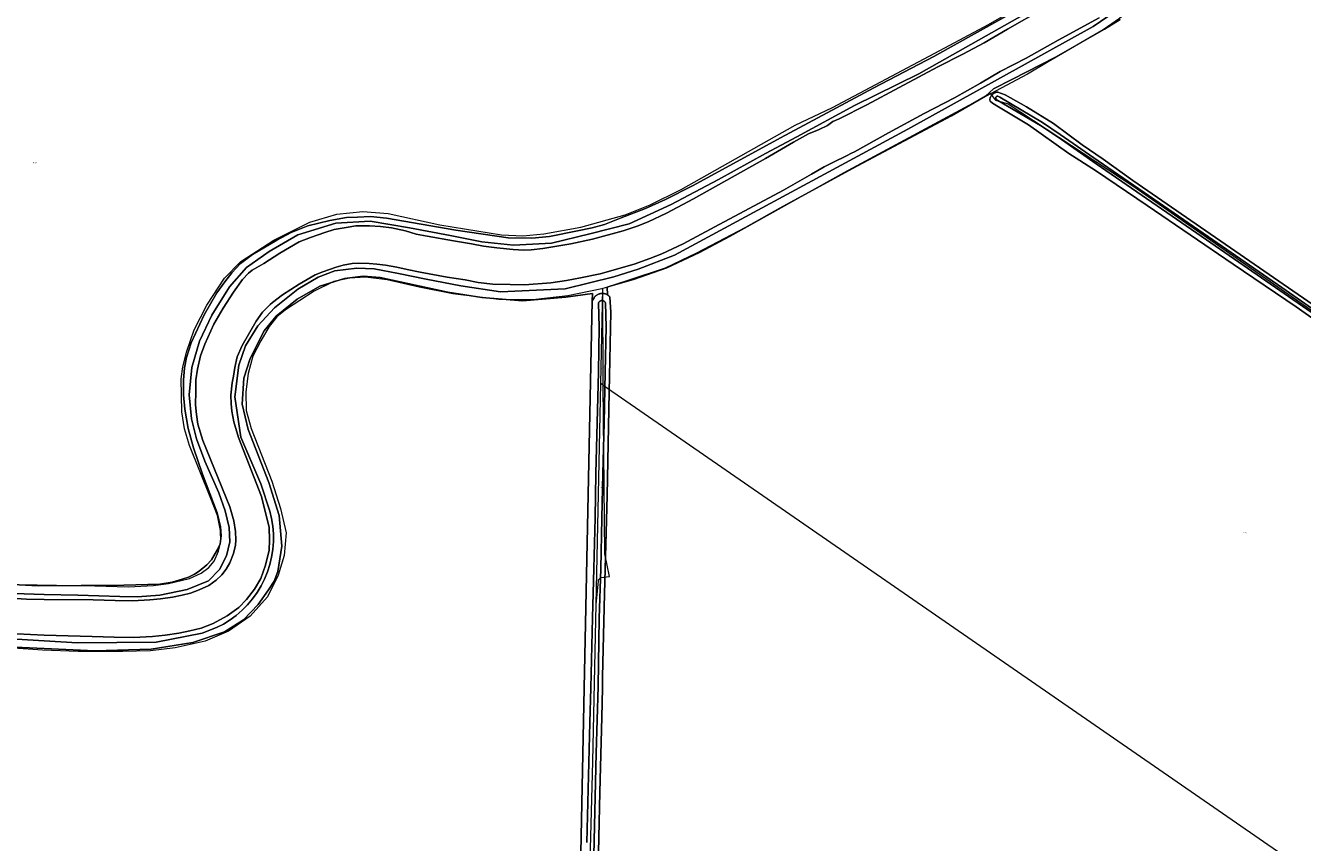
# Model space of a CAD drawing. Header units: metres. Extents: x 250001 to 257773, y 598992 to 609118.
# Tile 235 of 256: x 252993 to 253455, y 601944 to 602239. Entities that reach past the tile are written whole.
import ezdxf
from ezdxf.enums import TextEntityAlignment as Align
from ezdxf.lldxf.tags import DXFTag

# ---------------------------------------------------------------- set-up
doc = ezdxf.new("R2010")
doc.units = ezdxf.units.M
for name, color, linetype, lineweight in [('B-WE-GR-BOUWLAND-GV', 252, 'Continuous', 13), ('B-WE-GR-GROENVOORZIENING-GV', 252, 'Continuous', 18), ('B-WE-KG-GRENS_PERCEEL-G', 150, 'KG-PERCEEL', 18), ('B-WE-KG-GRENS_PERCEEL-S', 150, 'Continuous', 25), ('B-WE-OG-WATER-GV', 252, 'Continuous', 18), ('B-WE-OG-WATER_SLOOT-GV', 252, 'Continuous', 18), ('X-XX-AL-REFERENTIE-G', 7, 'Continuous', 18)]:
    doc.layers.add(name, color=color, linetype=linetype, lineweight=lineweight)
doc.styles.add('NLCS-ISO', font='NLCS-ISO.ttf')
doc.styles.get("Standard").update_dxf_attribs({"font": 'NLCS-ISO.ttf'})
tags = doc.linetypes.add('KG-PERCEEL', pattern='A,5.5,-2,["P",Standard,S=1.8,R=0,X=-0.5,Y=-0.9],-2,5.5,-2,[5,NLCS.SHX,S=0.75,R=0,X=0,Y=0],-2', length=19).pattern_tags.tags
tags[6] = DXFTag(74, 10)

# ---------------------------------------------------------------- blocks, each defined once
blk = doc.blocks.new('SKG-PERCEELNUMMER-SO')
at = {"style": 'NLCS-ISO', "oblique": 10, "flags": 1}
blk.add_attdef('GEMEENTECODE', text='', height=1.8, dxfattribs=at).set_placement((0, 2.6), align=Align.MIDDLE_CENTER)
at = {"style": 'NLCS-ISO', "oblique": 10}
blk.add_attdef('SECTIE', text='', height=1.8, dxfattribs=at).set_placement((-0.5, 0), align=Align.MIDDLE_RIGHT)
blk.add_attdef('PERCEELNUMMER', text='', height=1.8, dxfattribs=at).set_placement((0.5, 0), align=Align.MIDDLE_LEFT)
blk = doc.blocks.new('BS2021-132-Xref-KAD-20210617')
at = {"layer": 'B-WE-KG-GRENS_PERCEEL-G', "flags": 128}
for points in [[(253039.448, 602037.09), (253044.938, 602037.814), (253052.534, 602039.682), (253056.668, 602041.555), (253059.542, 602043.681), (253061.36, 602045.953), (253063.016, 602049.555), (253063.772, 602052.927), (253063.678, 602057.034), (253062.568, 602062.424), (253060.004, 602069.199), (253052.546, 602087.667), (253050.722, 602093.755), (253049.734, 602099.83), (253049.546, 602111.736), (253050.12, 602116.103), (253051.598, 602121.802), (253054.242, 602129.455), (253058.786, 602138.354), (253065.102, 602148.163), (253071.076, 602154.124), (253082.982, 602161.899), (253095.942, 602168.394), (253105.68, 602171.207), (253115.054, 602172.215), (253124.264, 602171.459), (253142.89, 602167.442), (253165.218, 602163.818), (253172.946, 602163.477), (253180.536, 602164.123), (253193.816, 602166.507), (253209.892, 602170.959), (253218.862, 602174.593), (253230.116, 602180.157), (253271.266, 602203.363), (253284.788, 602209.763), (253323.494, 602230.374), (253341.096, 602239.788), (253362.488, 602252.194), (253371.832, 602257.859)], [(253394.488, 602247.231), (253393.322, 602245.951), (253388.404, 602241.907), (253382.528, 602237.847), (253362.598, 602226.28), (253355.208, 602221.839), (253341.884, 602214.685)], [(253341.884, 602214.685), (253288.792, 602186.181), (253247.63, 602163.159), (253236.552, 602157.307), (253224.812, 602151.738), (253212.734, 602147.491), (253201.844, 602144.349)], [(253341.884, 602214.685), (253343.586, 602212.467), (253348.174, 602211.09), (253393.614, 602181.257), (253461.542, 602133.982), (253637.094, 602012.875)], [(253201.844, 602144.349), (253201.42, 602144.227), (253189.138, 602141.709), (253176.494, 602140.318), (253164.234, 602140.442), (253147.576, 602142.423), (253135.438, 602144.949), (253123.878, 602147.518), (253116.072, 602148.489), (253110.252, 602148.171), (253104.68, 602146.878), (253097.554, 602143.446), (253087.17, 602136.682), (253084.046, 602134.126), (253081.3, 602130.626), (253078.27, 602125.451), (253075.422, 602119.915), (253073.658, 602113.742), (253072.816, 602107.084), (253073.008, 602100.286), (253074.74, 602093.787), (253082.284, 602074.784), (253085.342, 602064.895), (253087.406, 602056.1), (253086.706, 602047.913), (253084.58, 602040.91), (253080.73, 602032.979), (253074.444, 602026.064), (253066.61, 602020.595), (253058.204, 602016.979), (253047.324, 602014.637), (253038.446, 602013.506), (253028.432, 602013.28), (253012.302, 602013.3), (252999.398, 602013.754), (252978.4, 602015.195), (252967.244, 602016.598), (252954.814, 602018.867), (252939.554, 602022.471), (252932.944, 602024.763), (252921.792, 602031.009), (252899.738, 602040.024), (252895.696, 602041.943), (252870.694, 602055.608), (252865.412, 602058.126), (252861.284, 602059.635), (252855.254, 602060.683), (252816.922, 602065.071), (252784.796, 602068.175), (252773.98, 602068.515)], [(253201.118, 602110.095), (253201.844, 602144.349)], [(253201.95, 602109.52), (253201.844, 602144.349)], [(253199.428, 602030.306), (253201.118, 602110.095)], [(253199.428, 602030.306), (253200.232, 602038.76), (253200.232, 602039.163), (253201.038, 602039.968), (253204.258, 602040.325), (253202.54, 602048.53), (253201.95, 602109.52)], [(253201.95, 602109.52), (253201.118, 602110.095)], [(253201.95, 602109.52), (253542.568, 601874.061)], [(252372.177, 601993.033), (252379.164, 601994.452), (252387.141, 601996.555), (252394.908, 601999.777), (252401.509, 602003.044), (252407.859, 602007.331), (252414.423, 602012.93), (252418.709, 602017.091), (252432.993, 602033.236), (252454.012, 602050.875), (252464.282, 602058.125), (252475.301, 602064.312), (252486.929, 602070.239), (252498.521, 602075.334), (252518.095, 602081.747), (252530.127, 602085.118), (252542.195, 602087.785), (252554.588, 602089.572), (252566.53, 602090.43), (252578.506, 602090.46), (252614.99, 602093.833), (252620.542, 602094.101), (252626.432, 602094.05), (252644.651, 602093.4), (252674.357, 602092.949), (252696.607, 602092.669), (252701.691, 602092.477), (252706.094, 602091.564), (252711.712, 602090.191), (252719.437, 602089.276), (252728.231, 602089.11), (252747.791, 602089.27), (252757.343, 602089.673), (252766.331, 602090.51), (252778.44, 602091.216), (252790.09, 602090.54), (252860.826, 602083.6), (252865.016, 602083.1), (252869.606, 602081.994), (252874.302, 602080.109), (252909.93, 602060.674), (252931.81, 602049.454), (252938.524, 602046.991), (252960.202, 602041.246), (252970.76, 602039.208), (252977.154, 602038.204), (252983.53, 602037.586), (253018.336, 602036.978), (253030.418, 602036.692), (253039.448, 602037.09)], [(253197.012, 601924.831), (253197.012, 601928.454), (253198.22, 601973.543), (253199.428, 602030.306)]]:
    blk.add_lwpolyline(points, dxfattribs=at)
at = {"layer": 'B-WE-KG-GRENS_PERCEEL-S', "xscale": 0.2, "yscale": 0.2, "zscale": 0.2}
for p, values in [((252996.413, 602189.803), {'PERCEELNUMMER': '549', 'SECTIE': 'M'}), ((253201.605, 602115.725), {'PERCEELNUMMER': '202', 'SECTIE': 'M'}), ((253201.445, 602072.535), {'PERCEELNUMMER': '201', 'SECTIE': 'M'}), ((253433.55, 602056.138), {'PERCEELNUMMER': '177', 'SECTIE': 'M'})]:
    blk.add_blockref('SKG-PERCEELNUMMER-SO', p, dxfattribs=at).add_auto_attribs(values)
blk = doc.blocks.new('BS2021-132-Xref-BGT-GRIJS-20210617-aangepast')
at = {"layer": 'B-WE-GR-BOUWLAND-GV', "flags": 128}
for points in [[(252981.541, 602037.803), (252997.807, 602036.988), (253028.835, 602037.249), (253041.743, 602037.556), (253046.198, 602038.278), (253049.905, 602039.372), (253052.167, 602040.145), (253054.284, 602041.278), (253056.021, 602042.306), (253058.706, 602044.614), (253060.433, 602046.386), (253062.617, 602050.095), (253063.535, 602052.198), (253063.96, 602055.12), (253063.677, 602058.273), (253062.486, 602063.346), (253057.236, 602077.356), (253053.935, 602086.866), (253052.035, 602093.861), (253050.818, 602100.844), (253050.35, 602105.966), (253050.342, 602111.255), (253050.745, 602115.806), (253051.462, 602119.455), (253053.144, 602124.746), (253057.778, 602134.902), (253062.342, 602142.804), (253065.247, 602146.804), (253067.819, 602150.015), (253070.873, 602153.413), (253075.295, 602156.708), (253084.017, 602161.809), (253089.271, 602164.592), (253095.292, 602167.043), (253103.211, 602169.016), (253109.251, 602170.059), (253113.171, 602170.19), (253117.834, 602170.371), (253123.694, 602169.824), (253148.729, 602165.422), (253167.65, 602162.65), (253176.098, 602162.558), (253182.585, 602163.185), (253192.655, 602165.206), (253197.89, 602166.32), (253202.379, 602167.564), (253208.422, 602169.875), (253217.268, 602173.247), (253224.385, 602176.537), (253234.476, 602181.555), (253265.968, 602198.836), (253299.683, 602216.87), (253321.357, 602228.212), (253352.949, 602245.828)], [(253388.613, 602241.57), (253383.056, 602238.043), (253365.283, 602228.012), (253349.497, 602219.843), (253342.864, 602216.477), (253341.478, 602215.226), (253342.347, 602214.34), (253342.468, 602214.466), (253342.632, 602214.613), (253342.807, 602214.749), (253342.991, 602214.871), (253343.183, 602214.98), (253343.383, 602215.074), (253343.589, 602215.154), (253343.801, 602215.219), (253344.016, 602215.268), (253344.235, 602215.302), (253344.455, 602215.319), (253344.527, 602215.322), (253347.128, 602214.339), (253354.871, 602209.972), (253364.623, 602203.967), (253374.892, 602196.258), (253382.565, 602191.082), (253393.261, 602183.444), (253575.871, 602057.503)], [(253476.582, 602120.67), (253452.291, 602137.794), (253429.486, 602153.165), (253398.448, 602174.399), (253379.769, 602186.973), (253370.084, 602193.156), (253355.537, 602203.5), (253344.669, 602209.999), (253342.607, 602211.307), (253341.719, 602212.097), (253341.544, 602212.51), (253341.57, 602212.73), (253341.611, 602212.947), (253341.668, 602213.161), (253341.74, 602213.369), (253341.827, 602213.572), (253341.929, 602213.769), (253342.044, 602213.957), (253342.173, 602214.137), (253342.315, 602214.306), (253342.347, 602214.34), (253341.478, 602215.226), (253339.971, 602213.866), (253327.71, 602206.821), (253291.996, 602187.781), (253265.747, 602173.484), (253253.299, 602166.391), (253235.675, 602157.218), (253224.312, 602151.765), (253210.875, 602147.357), (253203.4, 602144.865), (253203.483, 602142.089), (253203.607, 602142.007), (253203.796, 602141.864), (253203.974, 602141.708), (253204.141, 602141.54), (253204.297, 602141.362), (253204.343, 602141.304), (253204.645, 602135.854), (253204.094, 602107.01), (253203.361, 602069.66), (253202.404, 602034.094), (253201.728, 602004.17), (253201.639, 602000), (253201.446, 601989.593), (253200.729, 601962.485), (253199.604, 601913.393)], [(253191.798, 601839.517), (253195.091, 602000), (253197.961, 602139.898), (253198.016, 602142.598), (253188.491, 602141.275), (253172.748, 602139.952), (253158.064, 602141.143), (253145.761, 602143.127), (253121.419, 602148.419), (253115.201, 602148.815), (253108.455, 602148.022), (253099.591, 602145.244), (253091.389, 602140.613), (253083.848, 602134.396), (253079.483, 602129.104), (253074.455, 602119.182), (253072.074, 602112.038), (253071.545, 602102.646), (253073.662, 602093.517), (253081.202, 602074.335), (253084.832, 602062.462), (253085.833, 602051.316), (253084.377, 602042.188), (253083.054, 602038.749), (253081.07, 602035.574), (253077.291, 602030.315), (253071.999, 602024.759), (253065.12, 602020.393), (253053.743, 602016.557), (253038.662, 602014.175), (253018.289, 602013.514), (253000, 602014.361), (252984.025, 602015.101)]]:
    blk.add_lwpolyline(points, dxfattribs=at)
at = {"layer": 'B-WE-GR-GROENVOORZIENING-GV', "flags": 128}
for points in [[(253352.949, 602245.828), (253321.357, 602228.212), (253299.683, 602216.87), (253265.968, 602198.836), (253234.476, 602181.555), (253224.385, 602176.537), (253217.268, 602173.247), (253208.422, 602169.875), (253202.379, 602167.564), (253197.89, 602166.32), (253192.655, 602165.206), (253182.585, 602163.185), (253176.098, 602162.558), (253167.65, 602162.65), (253148.729, 602165.422), (253123.694, 602169.824), (253117.834, 602170.371), (253113.171, 602170.19), (253109.251, 602170.059), (253103.211, 602169.016), (253095.292, 602167.043), (253089.271, 602164.592), (253084.017, 602161.809), (253075.295, 602156.708), (253070.873, 602153.413), (253067.819, 602150.015), (253065.247, 602146.804), (253062.342, 602142.804), (253057.778, 602134.902), (253053.144, 602124.746), (253051.462, 602119.455), (253050.745, 602115.806), (253050.342, 602111.255), (253050.35, 602105.966), (253050.818, 602100.844), (253052.035, 602093.861), (253053.935, 602086.866), (253057.236, 602077.356), (253062.486, 602063.346), (253063.677, 602058.273), (253063.96, 602055.12), (253063.535, 602052.198), (253062.617, 602050.095), (253060.433, 602046.386), (253058.706, 602044.614), (253056.021, 602042.306), (253054.284, 602041.278), (253052.167, 602040.145), (253049.905, 602039.372), (253046.198, 602038.278), (253041.743, 602037.556), (253028.835, 602037.249), (252997.807, 602036.988), (252981.541, 602037.803)], [(252984.025, 602015.101), (253000, 602014.361), (253018.289, 602013.514), (253038.662, 602014.175), (253053.743, 602016.557), (253065.12, 602020.393), (253071.999, 602024.759), (253077.291, 602030.315), (253081.07, 602035.574), (253083.054, 602038.749), (253084.377, 602042.188), (253085.833, 602051.316), (253084.832, 602062.462), (253081.202, 602074.335), (253073.662, 602093.517), (253071.545, 602102.646), (253072.074, 602112.038), (253074.455, 602119.182), (253079.483, 602129.104), (253083.848, 602134.396), (253091.389, 602140.613), (253099.591, 602145.244), (253108.455, 602148.022), (253115.201, 602148.815), (253121.419, 602148.419), (253145.761, 602143.127), (253158.064, 602141.143), (253172.748, 602139.952), (253188.491, 602141.275), (253198.016, 602142.598), (253197.961, 602139.898), (253198.617, 602141.029), (253198.751, 602141.225), (253198.897, 602141.411), (253199.056, 602141.586), (253199.227, 602141.751), (253199.408, 602141.903), (253199.599, 602142.044), (253199.799, 602142.17), (253200.008, 602142.283), (253200.223, 602142.382), (253200.445, 602142.466), (253200.671, 602142.535), (253200.902, 602142.588), (253201.136, 602142.626), (253201.372, 602142.648), (253201.609, 602142.654), (253201.846, 602142.644), (253202.081, 602142.617), (253202.314, 602142.576), (253202.544, 602142.518), (253202.769, 602142.445), (253202.99, 602142.357), (253203.203, 602142.254), (253203.409, 602142.137), (253203.483, 602142.089), (253203.4, 602144.865), (253210.875, 602147.357), (253224.312, 602151.765), (253235.675, 602157.218), (253253.299, 602166.391), (253265.747, 602173.484), (253291.996, 602187.781), (253327.71, 602206.821), (253339.971, 602213.866), (253341.478, 602215.226), (253342.864, 602216.477), (253349.497, 602219.843), (253365.283, 602228.012), (253383.056, 602238.043), (253388.613, 602241.57)], [(253387.238, 602244.732), (253378.888, 602239.069), (253311.927, 602201.998), (253227.733, 602156.503), (253214.599, 602151.422), (253205.819, 602148.638), (253188.192, 602144.235), (253164.869, 602143.175), (253150.561, 602145.424), (253138.039, 602147.779), (253127.965, 602149.881), (253119.172, 602151.535), (253112.934, 602151.771), (253105.044, 602150.823), (253098.98, 602148.463), (253091.677, 602144.143), (253083.229, 602137.409), (253077.145, 602130.883), (253072.777, 602123.741), (253070.378, 602116.763), (253068.833, 602105.254), (253070.986, 602090.682), (253078.291, 602073.859), (253081.515, 602064.034), (253082.164, 602061.315), (253082.599, 602058.554), (253082.818, 602055.768), (253082.82, 602052.973), (253082.604, 602050.186), (253082.172, 602047.424), (253081.526, 602044.705), (253080.671, 602042.044), (253079.611, 602039.457), (253078.353, 602036.961), (253076.905, 602034.571), (253075.275, 602032.3), (253073.474, 602030.163), (253071.511, 602028.173), (253069.4, 602026.341), (253067.153, 602024.679), (253064.783, 602023.197), (253062.305, 602021.904), (253057.085, 602019.915), (253040.505, 602016.65), (253011.998, 602016.422), (253000, 602017.12), (252981.975, 602018.17)], [(252989.229, 602034.191), (253000, 602033.93), (253012.225, 602033.691), (253027.29, 602033.126), (253033.661, 602033.056), (253041.81, 602033.579), (253051.674, 602035.7), (253059.321, 602038.837), (253063.291, 602042.909), (253065.888, 602047.863), (253067.105, 602052.868), (253066.858, 602058.029), (253065.429, 602064.094), (253063.045, 602070.554), (253058.046, 602082.038), (253054.994, 602090.114), (253053.221, 602097.373), (253052.407, 602106.029), (253053.338, 602115.848), (253056.142, 602125.441), (253060.619, 602134.811), (253067.004, 602145.043), (253073.147, 602152.014), (253081.324, 602157.821), (253091.667, 602163.758), (253105.354, 602168.011), (253117.699, 602168.729), (253131.954, 602166.314), (253146.715, 602163.564), (253158.064, 602161.305), (253169.475, 602160.106), (253183.237, 602160.823), (253197.133, 602164.165), (253211.355, 602167.782), (253226.494, 602174.785), (253243.547, 602183.816), (253260.604, 602193.159), (253271.814, 602199.133), (253292.756, 602210.489), (253315.993, 602221.993), (253375.916, 602255.847)]]:
    blk.add_lwpolyline(points, dxfattribs=at)
at = {"layer": 'B-WE-OG-WATER-GV', "flags": 128}
for points in [[(253361.045, 602245.564), (253347.983, 602238.024), (253339.595, 602233.091), (253331.775, 602229.073), (253322.862, 602224.442), (253308.834, 602216.986), (253297.126, 602210.699), (253287.117, 602205.745), (253284.853, 602204.751), (253282.943, 602203.26), (253279.952, 602201.793), (253276.132, 602200.277), (253270.614, 602197.215), (253260.565, 602191.4), (253234.533, 602176.751), (253224.763, 602171.6), (253218.172, 602168.487), (253214.25, 602166.897), (253209.113, 602165.243), (253198.102, 602162.17), (253190.224, 602160.553), (253180.108, 602158.907), (253175.913, 602158.374), (253173.29, 602158.278), (253169.444, 602158.543), (253163.487, 602159.129), (253158.747, 602159.684), (253154.31, 602160.515), (253147.822, 602161.572), (253138.349, 602163.26), (253134.395, 602164.062), (253130.549, 602165.215), (253125.508, 602166.303), (253121.444, 602166.814), (253117.484, 602166.999), (253112.524, 602166.989), (253109.061, 602166.49), (253104.794, 602165.704), (253101.325, 602164.587), (253096.152, 602162.816), (253092.095, 602161.243), (253085.138, 602157.176), (253079.333, 602153.423), (253075.099, 602151.055), (253073.83, 602149.966), (253071.641, 602147.661), (253068.361, 602143.114), (253064.627, 602137.244), (253061.257, 602131.517), (253058.094, 602124.251), (253056.523, 602120.145), (253055.392, 602115.296), (253054.761, 602111.403), (253054.774, 602107.196), (253054.704, 602102.39), (253055.087, 602098.943), (253055.472, 602095.362), (253057.278, 602089.457), (253067.018, 602065.485), (253068.497, 602060.441), (253069.101, 602056.575), (253069.281, 602053.549), (253069.148, 602051.694), (253068.364, 602048.647), (253067.067, 602045.261), (253065.764, 602042.994), (253064.186, 602040.992), (253062.086, 602039.036), (253059.444, 602037.166), (253055.966, 602035.528), (253052.846, 602034.361), (253049.812, 602033.659), (253046.372, 602032.967), (253042.063, 602032.334), (253038.135, 602031.902), (253031.966, 602031.596), (253025.616, 602031.653), (253017.716, 602031.946), (253000, 602032.067), (252993.566, 602032.212), (252979.659, 602033.041)], [(252990.13, 602019.635), (253000, 602019.209), (253017.365, 602018.75), (253025.312, 602018.455), (253032.235, 602018.393), (253039.185, 602018.738), (253043.744, 602019.239), (253048.634, 602019.958), (253052.601, 602020.755), (253056.662, 602021.695), (253061.1, 602023.354), (253066.076, 602026.115), (253070.281, 602029.171), (253073.074, 602032.08), (253075.984, 602035.805), (253078.249, 602039.694), (253079.989, 602044.433), (253081.317, 602049.865), (253081.424, 602053.552), (253081.248, 602058.181), (253080.048, 602062.951), (253078.538, 602069.318), (253070.197, 602090.551), (253068.541, 602096.299), (253067.816, 602100.111), (253067.53, 602102.789), (253067.472, 602105.837), (253067.964, 602110.362), (253068.349, 602112.739), (253068.865, 602115.908), (253069.762, 602119.682), (253071.502, 602123.873), (253076.522, 602132.621), (253078.892, 602135.835), (253081.634, 602138.688), (253082.474, 602139.374), (253086.145, 602142.109), (253092.056, 602145.93), (253097.848, 602149.316), (253100.678, 602150.413), (253105.485, 602152.059), (253108.026, 602152.877), (253111.2, 602153.462), (253113.538, 602153.588), (253117.357, 602153.423), (253120.168, 602153.223), (253123.304, 602152.793), (253127.386, 602152.116), (253131.18, 602151.246), (253135.878, 602150.292), (253145.603, 602148.559), (253152.033, 602147.512), (253156.763, 602146.626), (253162.074, 602146.005), (253168.354, 602145.792), (253173.449, 602145.723), (253183.031, 602146.49), (253188.681, 602147.293), (253193.715, 602148.282), (253200.778, 602149.724), (253213.159, 602153.203), (253218.749, 602155.186), (253223.144, 602156.96), (253230.797, 602160.571), (253242.238, 602166.643), (253267.012, 602179.882), (253277.123, 602185.731), (253281.792, 602188.322), (253285.163, 602190.092), (253289.787, 602192.317), (253291.673, 602193.329), (253292.701, 602193.78), (253304.987, 602200.618), (253317.847, 602207.56), (253328.793, 602213.319), (253338.244, 602218.565), (253345.372, 602222.731), (253354.699, 602227.654), (253366.322, 602234.065), (253381.126, 602242.212)], [(253471.657, 602127.728), (253448.668, 602143.636), (253420.595, 602163.098), (253400.794, 602176.706), (253380.681, 602190.556), (253366.94, 602200.083), (253360.554, 602204.344), (253345.139, 602213.48), (253344.505, 602213.859), (253344.439, 602213.871), (253344.337, 602213.877), (253344.235, 602213.867), (253344.136, 602213.841), (253344.042, 602213.8), (253343.956, 602213.745), (253343.88, 602213.677), (253343.815, 602213.598), (253343.762, 602213.51), (253343.725, 602213.415), (253343.703, 602213.315), (253343.696, 602213.213), (253343.705, 602213.111), (253343.73, 602213.012), (253343.771, 602212.918), (253343.825, 602212.831), (253343.892, 602212.754), (253343.971, 602212.689), (253344.058, 602212.636), (253344.478, 602212.364), (253359.863, 602203.246), (253366.211, 602199.011), (253379.944, 602189.489), (253400.059, 602175.637), (253419.859, 602162.031), (253447.929, 602142.57), (253492.297, 602111.869)], [(253198.559, 601939.723), (253199.447, 601976.509), (253200.097, 602000.593), (253200.51, 602025.384), (253201.065, 602043.183), (253201.491, 602061.488), (253201.806, 602077.586), (253202.293, 602095.907), (253202.674, 602114.131), (253202.956, 602130.55), (253202.752, 602139.118), (253202.715, 602139.232), (253202.657, 602139.363), (253202.585, 602139.487), (253202.5, 602139.602), (253202.402, 602139.707), (253202.293, 602139.801), (253202.175, 602139.882), (253202.048, 602139.949), (253201.915, 602140.001), (253201.776, 602140.039), (253201.634, 602140.061), (253201.491, 602140.067), (253201.348, 602140.057), (253201.207, 602140.031), (253201.069, 602139.989), (253200.938, 602139.933), (253200.813, 602139.862), (253200.697, 602139.778), (253200.591, 602139.681), (253200.496, 602139.573), (253200.414, 602139.455), (253200.345, 602139.329), (253200.291, 602139.196), (253200.253, 602139.058), (253200.455, 602130.542), (253200.174, 602114.179), (253199.794, 602095.966), (253199.307, 602077.644), (253198.992, 602061.542), (253198.566, 602043.251), (253198.011, 602025.452), (253197.44, 602000.198), (253197.089, 601987.622), (253195.962, 601944.29)]]:
    blk.add_lwpolyline(points, dxfattribs=at)
at = {"layer": 'B-WE-OG-WATER_SLOOT-GV', "flags": 128}
for points in [[(253375.916, 602255.847), (253315.993, 602221.993), (253292.756, 602210.489), (253271.814, 602199.133), (253260.604, 602193.159), (253243.547, 602183.816), (253226.494, 602174.785), (253211.355, 602167.782), (253197.133, 602164.165), (253183.237, 602160.823), (253169.475, 602160.106), (253158.064, 602161.305), (253146.715, 602163.564), (253131.954, 602166.314), (253117.699, 602168.729), (253105.354, 602168.011), (253091.667, 602163.758), (253081.324, 602157.821), (253073.147, 602152.014), (253067.004, 602145.043), (253060.619, 602134.811), (253056.142, 602125.441), (253053.338, 602115.848), (253052.407, 602106.029), (253053.221, 602097.373), (253054.994, 602090.114), (253058.046, 602082.038), (253063.045, 602070.554), (253065.429, 602064.094), (253066.858, 602058.029), (253067.105, 602052.868), (253065.888, 602047.863), (253063.291, 602042.909), (253059.321, 602038.837), (253051.674, 602035.7), (253041.81, 602033.579), (253033.661, 602033.056), (253027.29, 602033.126), (253012.225, 602033.691), (253000, 602033.93), (252989.229, 602034.191)], [(252981.975, 602018.17), (253000, 602017.12), (253011.998, 602016.422), (253040.505, 602016.65), (253057.085, 602019.915), (253062.305, 602021.904), (253064.783, 602023.197), (253067.153, 602024.679), (253069.4, 602026.341), (253071.511, 602028.173), (253073.474, 602030.163), (253075.275, 602032.3), (253076.905, 602034.571), (253078.353, 602036.961), (253079.611, 602039.457), (253080.671, 602042.044), (253081.526, 602044.705), (253082.172, 602047.424), (253082.604, 602050.186), (253082.82, 602052.973), (253082.818, 602055.768), (253082.599, 602058.554), (253082.164, 602061.315), (253081.515, 602064.034), (253078.291, 602073.859), (253070.986, 602090.682), (253068.833, 602105.254), (253070.378, 602116.763), (253072.777, 602123.741), (253077.145, 602130.883), (253083.229, 602137.409), (253091.677, 602144.143), (253098.98, 602148.463), (253105.044, 602150.823), (253112.934, 602151.771), (253119.172, 602151.535), (253127.965, 602149.881), (253138.039, 602147.779), (253150.561, 602145.424), (253164.869, 602143.175), (253188.192, 602144.235), (253205.819, 602148.638), (253214.599, 602151.422), (253227.733, 602156.503), (253311.927, 602201.998), (253378.888, 602239.069), (253387.238, 602244.732)], [(253381.126, 602242.212), (253366.322, 602234.065), (253354.699, 602227.654), (253345.372, 602222.731), (253338.244, 602218.565), (253328.793, 602213.319), (253317.847, 602207.56), (253304.987, 602200.618), (253292.701, 602193.78), (253291.673, 602193.329), (253289.787, 602192.317), (253285.163, 602190.092), (253281.792, 602188.322), (253277.123, 602185.731), (253267.012, 602179.882), (253242.238, 602166.643), (253230.797, 602160.571), (253223.144, 602156.96), (253218.749, 602155.186), (253213.159, 602153.203), (253200.778, 602149.724), (253193.715, 602148.282), (253188.681, 602147.293), (253183.031, 602146.49), (253173.449, 602145.723), (253168.354, 602145.792), (253162.074, 602146.005), (253156.763, 602146.626), (253152.033, 602147.512), (253145.603, 602148.559), (253135.878, 602150.292), (253131.18, 602151.246), (253127.386, 602152.116), (253123.304, 602152.793), (253120.168, 602153.223), (253117.357, 602153.423), (253113.538, 602153.588), (253111.2, 602153.462), (253108.026, 602152.877), (253105.485, 602152.059), (253100.678, 602150.413), (253097.848, 602149.316), (253092.056, 602145.93), (253086.145, 602142.109), (253082.474, 602139.374), (253081.634, 602138.688), (253078.892, 602135.835), (253076.522, 602132.621), (253071.502, 602123.873), (253069.762, 602119.682), (253068.865, 602115.908), (253068.349, 602112.739), (253067.964, 602110.362), (253067.472, 602105.837), (253067.53, 602102.789), (253067.816, 602100.111), (253068.541, 602096.299), (253070.197, 602090.551), (253078.538, 602069.318), (253080.048, 602062.951), (253081.248, 602058.181), (253081.424, 602053.552), (253081.317, 602049.865), (253079.989, 602044.433), (253078.249, 602039.694), (253075.984, 602035.805), (253073.074, 602032.08), (253070.281, 602029.171), (253066.076, 602026.115), (253061.1, 602023.354), (253056.662, 602021.695), (253052.601, 602020.755), (253048.634, 602019.958), (253043.744, 602019.239), (253039.185, 602018.738), (253032.235, 602018.393), (253025.312, 602018.455), (253017.365, 602018.75), (253000, 602019.209), (252990.13, 602019.635)], [(252979.659, 602033.041), (252993.566, 602032.212), (253000, 602032.067), (253017.716, 602031.946), (253025.616, 602031.653), (253031.966, 602031.596), (253038.135, 602031.902), (253042.063, 602032.334), (253046.372, 602032.967), (253049.812, 602033.659), (253052.846, 602034.361), (253055.966, 602035.528), (253059.444, 602037.166), (253062.086, 602039.036), (253064.186, 602040.992), (253065.764, 602042.994), (253067.067, 602045.261), (253068.364, 602048.647), (253069.148, 602051.694), (253069.281, 602053.549), (253069.101, 602056.575), (253068.497, 602060.441), (253067.018, 602065.485), (253057.278, 602089.457), (253055.472, 602095.362), (253055.087, 602098.943), (253054.704, 602102.39), (253054.774, 602107.196), (253054.761, 602111.403), (253055.392, 602115.296), (253056.523, 602120.145), (253058.094, 602124.251), (253061.257, 602131.517), (253064.627, 602137.244), (253068.361, 602143.114), (253071.641, 602147.661), (253073.83, 602149.966), (253075.099, 602151.055), (253079.333, 602153.423), (253085.138, 602157.176), (253092.095, 602161.243), (253096.152, 602162.816), (253101.325, 602164.587), (253104.794, 602165.704), (253109.061, 602166.49), (253112.524, 602166.989), (253117.484, 602166.999), (253121.444, 602166.814), (253125.508, 602166.303), (253130.549, 602165.215), (253134.395, 602164.062), (253138.349, 602163.26), (253147.822, 602161.572), (253154.31, 602160.515), (253158.747, 602159.684), (253163.487, 602159.129), (253169.444, 602158.543), (253173.29, 602158.278), (253175.913, 602158.374), (253180.108, 602158.907), (253190.224, 602160.553), (253198.102, 602162.17), (253209.113, 602165.243), (253214.25, 602166.897), (253218.172, 602168.487), (253224.763, 602171.6), (253234.533, 602176.751), (253260.565, 602191.4), (253270.614, 602197.215), (253276.132, 602200.277), (253279.952, 602201.793), (253282.943, 602203.26), (253284.853, 602204.751), (253287.117, 602205.745), (253297.126, 602210.699), (253308.834, 602216.986), (253322.862, 602224.442), (253331.775, 602229.073), (253339.595, 602233.091), (253347.983, 602238.024), (253361.045, 602245.564)], [(253575.871, 602057.503), (253393.261, 602183.444), (253382.565, 602191.082), (253374.892, 602196.258), (253364.623, 602203.967), (253354.871, 602209.972), (253347.128, 602214.339), (253344.527, 602215.322), (253344.455, 602215.319), (253344.235, 602215.302), (253344.016, 602215.268), (253343.801, 602215.219), (253343.589, 602215.154), (253343.383, 602215.074), (253343.183, 602214.98), (253342.991, 602214.871), (253342.807, 602214.749), (253342.632, 602214.613), (253342.468, 602214.466), (253342.347, 602214.34), (253342.315, 602214.306), (253342.173, 602214.137), (253342.044, 602213.957), (253341.929, 602213.769), (253341.827, 602213.572), (253341.74, 602213.369), (253341.668, 602213.161), (253341.611, 602212.947), (253341.57, 602212.73), (253341.544, 602212.51), (253341.719, 602212.097), (253342.607, 602211.307), (253344.669, 602209.999), (253355.537, 602203.5), (253370.084, 602193.156), (253379.769, 602186.973), (253398.448, 602174.399), (253429.486, 602153.165), (253452.291, 602137.794), (253476.582, 602120.67)], [(253492.297, 602111.869), (253447.929, 602142.57), (253419.859, 602162.031), (253400.059, 602175.637), (253379.944, 602189.489), (253366.211, 602199.011), (253359.863, 602203.246), (253344.478, 602212.364), (253344.058, 602212.636), (253343.971, 602212.689), (253343.892, 602212.754), (253343.825, 602212.831), (253343.771, 602212.918), (253343.73, 602213.012), (253343.705, 602213.111), (253343.696, 602213.213), (253343.703, 602213.315), (253343.725, 602213.415), (253343.762, 602213.51), (253343.815, 602213.598), (253343.88, 602213.677), (253343.956, 602213.745), (253344.042, 602213.8), (253344.136, 602213.841), (253344.235, 602213.867), (253344.337, 602213.877), (253344.439, 602213.871), (253344.505, 602213.859), (253345.139, 602213.48), (253360.554, 602204.344), (253366.94, 602200.083), (253380.681, 602190.556), (253400.794, 602176.706), (253420.595, 602163.098), (253448.668, 602143.636), (253471.657, 602127.728)], [(253199.604, 601913.393), (253200.729, 601962.485), (253201.446, 601989.593), (253201.639, 602000), (253201.728, 602004.17), (253202.404, 602034.094), (253203.361, 602069.66), (253204.094, 602107.01), (253204.645, 602135.854), (253204.343, 602141.304), (253204.297, 602141.362), (253204.141, 602141.54), (253203.974, 602141.708), (253203.796, 602141.864), (253203.607, 602142.007), (253203.483, 602142.089), (253203.409, 602142.137), (253203.203, 602142.254), (253202.99, 602142.357), (253202.769, 602142.445), (253202.544, 602142.518), (253202.314, 602142.576), (253202.081, 602142.617), (253201.846, 602142.644), (253201.609, 602142.654), (253201.372, 602142.648), (253201.136, 602142.626), (253200.902, 602142.588), (253200.671, 602142.535), (253200.445, 602142.466), (253200.223, 602142.382), (253200.008, 602142.283), (253199.799, 602142.17), (253199.599, 602142.044), (253199.408, 602141.903), (253199.227, 602141.751), (253199.056, 602141.586), (253198.897, 602141.411), (253198.751, 602141.225), (253198.617, 602141.029), (253197.961, 602139.898), (253195.091, 602000), (253191.798, 601839.517)], [(253195.962, 601944.29), (253197.089, 601987.622), (253197.44, 602000.198), (253198.011, 602025.452), (253198.566, 602043.251), (253198.992, 602061.542), (253199.307, 602077.644), (253199.794, 602095.966), (253200.174, 602114.179), (253200.455, 602130.542), (253200.253, 602139.058), (253200.291, 602139.196), (253200.345, 602139.329), (253200.414, 602139.455), (253200.496, 602139.573), (253200.591, 602139.681), (253200.697, 602139.778), (253200.813, 602139.862), (253200.938, 602139.933), (253201.069, 602139.989), (253201.207, 602140.031), (253201.348, 602140.057), (253201.491, 602140.067), (253201.634, 602140.061), (253201.776, 602140.039), (253201.915, 602140.001), (253202.048, 602139.949), (253202.175, 602139.882), (253202.293, 602139.801), (253202.402, 602139.707), (253202.5, 602139.602), (253202.585, 602139.487), (253202.657, 602139.363), (253202.715, 602139.232), (253202.752, 602139.118), (253202.956, 602130.55), (253202.674, 602114.131), (253202.293, 602095.907), (253201.806, 602077.586), (253201.491, 602061.488), (253201.065, 602043.183), (253200.51, 602025.384), (253200.097, 602000.593), (253199.447, 601976.509), (253198.559, 601939.723)]]:
    blk.add_lwpolyline(points, dxfattribs=at)

msp = doc.modelspace()

# ---------------------------------------------------------------- block references
at = {"layer": 'X-XX-AL-REFERENTIE-G'}
for name in ['BS2021-132-Xref-BGT-GRIJS-20210617-aangepast', 'BS2021-132-Xref-KAD-20210617']:
    msp.add_blockref(name, (0, 0), dxfattribs=at)

doc.saveas('drawing.dxf')
